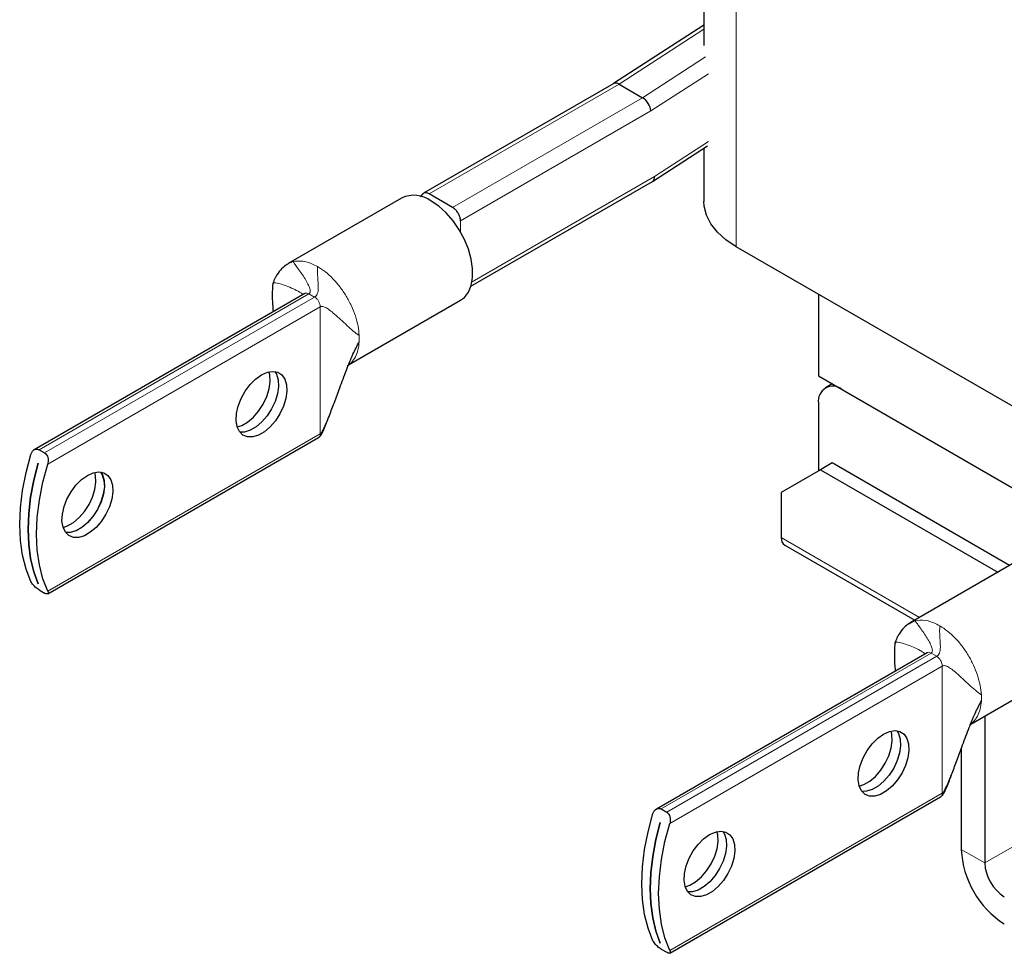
# Model space of a CAD drawing. Header units: millimetres. Extents: x 5 to 418, y 2 to 292.
# Tile 8 of 20: x 223 to 252, y 71 to 98. Entities that reach past the tile are written whole.
import ezdxf

# ---------------------------------------------------------------- set-up
doc = ezdxf.new("R2010")
doc.units = ezdxf.units.MM

msp = doc.modelspace()

# ---------------------------------------------------------------- linework, layer by layer
at = {"color": 7, "linetype": 'Continuous', "lineweight": 18}
for p, q in [((243.7678, 91.1579), (243.7678, 106.2326)), ((240.3798, 95.8573), (242.8305, 97.4428)), ((241.0587, 95.4654), (242.8782, 96.6426)), ((241.2986, 95.0818), (242.9645, 96.1597)), ((234.8865, 92.686), (240.3798, 95.8573)), ((235.5653, 92.2942), (241.0587, 95.4654)), ((235.7916, 91.9027), (241.2986, 95.0818)), ((241.4008, 93.1847), (242.9645, 94.1964)), ((236.1258, 90.1395), (241.4008, 93.1847)), ((235.7916, 91.5859), (235.7916, 91.9027)), ((230.8142, 90.6622), (230.9539, 90.7284)), ((230.9539, 90.7284), (231.0135, 90.7409)), ((223.6057, 85.2901), (231.4113, 89.7961)), ((231.5735, 89.7025), (223.7679, 85.1965)), ((231.4113, 89.7961), (231.3586, 89.8164)), ((231.5735, 89.7025), (231.4113, 89.7961)), ((223.857, 84.8734), (231.7356, 89.4217)), ((231.7356, 85.7461), (231.7356, 89.4217)), ((231.7356, 85.7461), (223.857, 81.1979)), ((245.0688, 82.7506), (249.0695, 80.4411)), ((248.803, 80.2775), (248.9427, 80.3436)), ((248.9427, 80.3436), (249.0023, 80.3562)), ((241.5945, 74.9054), (249.4001, 79.4114)), ((249.5623, 79.3178), (241.7567, 74.8118)), ((249.4001, 79.4114), (249.3473, 79.4317)), ((249.5623, 79.3178), (249.4001, 79.4114)), ((241.8458, 74.4887), (249.7244, 79.0369)), ((249.7244, 75.3614), (249.7244, 79.0369)), ((256.326, 76.448), (250.952, 73.3456)), ((249.7244, 75.3614), (241.8458, 70.8132)), ((250.952, 73.3456), (250.2731, 73.7375))]:
    msp.add_line(p, q, dxfattribs=at)
at = {"color": 7, "linetype": 'Continuous', "lineweight": 25}
for p, q in [((242.8305, 105.9854), (242.8305, 96.9777)), ((242.8305, 97.5622), (240.2217, 95.8743)), ((240.2237, 95.8755), (234.7264, 92.7019)), ((240.3798, 95.8573), (241.0587, 95.4654)), ((241.3484, 93.0467), (242.9373, 94.0747)), ((242.8305, 94.0056), (242.8305, 92.4642)), ((236.0946, 90.0136), (241.3443, 93.0442)), ((234.0911, 92.5637), (230.8102, 90.6696)), ((234.6956, 92.6754), (234.6235, 92.5961)), ((235.5653, 92.2942), (234.8865, 92.686)), ((252.0268, 86.3901), (243.7678, 91.1579)), ((230.7903, 90.6509), (230.8142, 90.6622)), ((231.2966, 89.8075), (223.4683, 85.2883)), ((246.1436, 89.7863), (246.1436, 87.4212)), ((232.5566, 87.7427), (235.795, 89.6122)), ((246.1436, 87.4212), (253.8501, 82.9724)), ((246.5413, 87.1916), (246.3425, 87.0769)), ((246.8225, 87.0293), (253.8501, 82.9724)), ((246.1436, 86.6373), (246.1436, 84.6777)), ((223.8598, 81.1219), (231.6881, 85.6411)), ((223.6057, 85.2901), (223.7679, 85.1965)), ((223.5798, 84.9013), (223.5809, 84.9006)), ((246.5396, 84.9063), (246.2002, 84.7104)), ((251.672, 81.9435), (246.5396, 84.9063)), ((246.2002, 84.7104), (245.0688, 84.0571)), ((246.2002, 84.7104), (251.3326, 81.7475)), ((245.0688, 84.0571), (245.0688, 82.7506)), ((245.1683, 82.5308), (248.9289, 80.3599)), ((252.0799, 82.179), (248.799, 80.2849)), ((223.5805, 81.4134), (223.5798, 81.413)), ((223.5809, 81.4123), (223.5798, 81.413)), ((223.6057, 81.24), (223.7679, 81.1464)), ((248.7791, 80.2662), (248.803, 80.2775)), ((249.2854, 79.4228), (241.4571, 74.9036)), ((250.5454, 77.358), (253.7838, 79.2275)), ((250.952, 77.5927), (250.952, 73.3456)), ((250.2731, 76.6508), (250.2731, 73.7375)), ((241.8486, 70.7372), (249.6769, 75.2564)), ((241.5945, 74.9054), (241.7567, 74.8118)), ((241.5686, 74.5165), (241.5697, 74.5159)), ((241.5693, 71.0287), (241.5686, 71.0283)), ((241.5697, 71.0276), (241.5686, 71.0283)), ((241.5945, 70.8553), (241.7567, 70.7617))]:
    msp.add_line(p, q, dxfattribs=at)
at = {"color": 7, "linetype": 'Continuous', "lineweight": 25, "flags": 128}
for points in [[(235.795, 89.6122), (235.9046, 89.6943), (236.0217, 89.8451), (236.102, 90.0381), (236.1428, 90.2669), (236.1428, 90.5237), (236.102, 90.7997), (236.0217, 91.0855), (235.9046, 91.3713), (235.7548, 91.6476), (235.5774, 91.9047), (235.3783, 92.1341), (235.1645, 92.3278), (234.9431, 92.4793)], [(243.7678, 91.1579), (243.4688, 91.3571), (243.2219, 91.5788), (243.0323, 91.8186), (242.9036, 92.0715), (242.8387, 92.3324), (242.8305, 92.4642)], [(230.0386, 87.4534), (230.2082, 87.5284), (230.3686, 87.5536), (230.5113, 87.5276), (230.6284, 87.4518), (230.7138, 87.3304), (230.7628, 87.1698), (230.7727, 86.9786), (230.7431, 86.7674), (230.6754, 86.5473), (230.5735, 86.3302), (230.4427, 86.128), (230.2901, 85.9514), (230.1239, 85.81), (229.9532, 85.7115), (229.7871, 85.661), (229.6345, 85.6614), (229.5037, 85.7127), (229.4017, 85.812), (229.3341, 85.954), (229.3044, 86.131), (229.3144, 86.3336), (229.3633, 86.5507), (229.4487, 86.7708), (229.5659, 86.9819), (229.7085, 87.1726), (229.869, 87.3326), (230.0386, 87.4534)], [(229.3358, 85.9485), (229.4667, 85.9923), (229.6375, 86.0909), (229.8036, 86.2323), (229.9562, 86.4088), (230.087, 86.6111), (230.1889, 86.8281), (230.2566, 87.0482), (230.2862, 87.2595), (230.2763, 87.4506), (230.2549, 87.5407)], [(230.4221, 87.5502), (230.47, 87.4711), (230.519, 87.3105), (230.5289, 87.1194), (230.4993, 86.9081), (230.4316, 86.688), (230.3297, 86.471), (230.1989, 86.2687), (230.0463, 86.0922), (229.8801, 85.9508), (229.7094, 85.8522), (229.5432, 85.8018), (229.4112, 85.799)], [(230.4228, 87.5501), (230.4711, 87.4705), (230.5201, 87.3098), (230.53, 87.1187), (230.5004, 86.9074), (230.4328, 86.6874), (230.3308, 86.4703), (230.2, 86.2681), (230.0474, 86.0915), (229.8813, 85.9501), (229.7105, 85.8516), (229.5444, 85.8011), (229.4116, 85.7984)], [(223.3705, 81.4787), (223.2299, 81.8406), (223.1285, 82.2391), (223.0672, 82.6702), (223.0467, 83.1296), (223.0672, 83.6126), (223.1285, 84.1145), (223.2299, 84.6301), (223.3705, 85.1543)], [(223.5798, 81.413), (223.4536, 81.7622), (223.3626, 82.1437), (223.3077, 82.554), (223.2894, 82.9895), (223.3077, 83.4461), (223.3626, 83.9198), (223.4536, 84.4063), (223.5798, 84.9013)], [(223.5809, 84.9006), (223.4547, 84.4057), (223.3638, 83.9192), (223.3089, 83.4455), (223.2905, 82.9888), (223.3089, 82.5534), (223.3638, 82.1431), (223.4547, 81.7616), (223.5809, 81.4123)], [(223.857, 81.1979), (223.7164, 81.5597), (223.615, 81.9582), (223.5537, 82.3893), (223.5332, 82.8487), (223.5537, 83.3318), (223.615, 83.8336), (223.7164, 84.3492), (223.857, 84.8734)], [(225.004, 84.547), (225.1736, 84.622), (225.334, 84.6472), (225.4767, 84.6212), (225.5938, 84.5454), (225.6792, 84.424), (225.7282, 84.2633), (225.7381, 84.0722), (225.7085, 83.8609), (225.6408, 83.6409), (225.5389, 83.4238), (225.4081, 83.2216), (225.2555, 83.045), (225.0893, 82.9036), (224.9186, 82.8051), (224.7525, 82.7546), (224.5999, 82.755), (224.4691, 82.8062), (224.3671, 82.9055), (224.2995, 83.0475), (224.2698, 83.2246), (224.2798, 83.4272), (224.3287, 83.6443), (224.4141, 83.8644), (224.5313, 84.0754), (224.6739, 84.2661), (224.8344, 84.4262), (225.004, 84.547)], [(224.3012, 83.0421), (224.4321, 83.0859), (224.6029, 83.1845), (224.769, 83.3258), (224.9216, 83.5024), (225.0524, 83.7047), (225.1543, 83.9217), (225.222, 84.1418), (225.2516, 84.3531), (225.2417, 84.5442), (225.2203, 84.6343)], [(225.3875, 84.6438), (225.4354, 84.5647), (225.4844, 84.4041), (225.4943, 84.213), (225.4647, 84.0017), (225.397, 83.7816), (225.2951, 83.5646), (225.1643, 83.3623), (225.0117, 83.1858), (224.8455, 83.0444), (224.6748, 82.9458), (224.5086, 82.8954), (224.3766, 82.8926)], [(225.3882, 84.6437), (225.4365, 84.5641), (225.4855, 84.4034), (225.4954, 84.2123), (225.4658, 84.001), (225.3982, 83.7809), (225.2962, 83.5639), (225.1654, 83.3617), (225.0128, 83.1851), (224.8467, 83.0437), (224.6759, 82.9451), (224.5098, 82.8947), (224.377, 82.892)], [(248.0274, 77.0687), (248.197, 77.1437), (248.3574, 77.1689), (248.5001, 77.1429), (248.6172, 77.0671), (248.7026, 76.9457), (248.7516, 76.785), (248.7615, 76.5939), (248.7319, 76.3826), (248.6642, 76.1626), (248.5623, 75.9455), (248.4315, 75.7433), (248.2789, 75.5667), (248.1127, 75.4253), (247.942, 75.3268), (247.7758, 75.2763), (247.6233, 75.2767), (247.4925, 75.3279), (247.3905, 75.4272), (247.3229, 75.5692), (247.2932, 75.7463), (247.3031, 75.9489), (247.3521, 76.166), (247.4375, 76.3861), (247.5547, 76.5971), (247.6973, 76.7878), (247.8578, 76.9479), (248.0274, 77.0687)], [(248.4109, 77.1655), (248.4588, 77.0864), (248.5078, 76.9258), (248.5177, 76.7347), (248.4881, 76.5234), (248.4204, 76.3033), (248.3185, 76.0863), (248.1877, 75.884), (248.0351, 75.7075), (247.8689, 75.5661), (247.6982, 75.4675), (247.532, 75.4171), (247.4, 75.4143)], [(248.4116, 77.1654), (248.4599, 77.0858), (248.5089, 76.9251), (248.5188, 76.734), (248.4892, 76.5227), (248.4216, 76.3026), (248.3196, 76.0856), (248.1888, 75.8834), (248.0362, 75.7068), (247.8701, 75.5654), (247.6993, 75.4668), (247.5332, 75.4164), (247.4004, 75.4137)], [(247.3246, 75.5638), (247.4555, 75.6076), (247.6263, 75.7062), (247.7924, 75.8476), (247.945, 76.0241), (248.0758, 76.2264), (248.1777, 76.4434), (248.2454, 76.6635), (248.275, 76.8748), (248.2651, 77.0659), (248.2437, 77.156)], [(241.3593, 71.094), (241.2187, 71.4559), (241.1173, 71.8544), (241.056, 72.2855), (241.0355, 72.7449), (241.056, 73.2279), (241.1173, 73.7298), (241.2187, 74.2454), (241.3593, 74.7695)], [(241.5686, 71.0283), (241.4424, 71.3775), (241.3514, 71.759), (241.2965, 72.1693), (241.2782, 72.6048), (241.2965, 73.0614), (241.3514, 73.5351), (241.4424, 74.0216), (241.5686, 74.5165)], [(241.5697, 74.5159), (241.4435, 74.021), (241.3526, 73.5344), (241.2977, 73.0607), (241.2793, 72.6041), (241.2977, 72.1687), (241.3526, 71.7584), (241.4435, 71.3769), (241.5697, 71.0276)], [(241.8458, 70.8132), (241.7052, 71.175), (241.6038, 71.5735), (241.5425, 72.0046), (241.522, 72.464), (241.5425, 72.9471), (241.6038, 73.4489), (241.7052, 73.9645), (241.8458, 74.4887)], [(242.9928, 74.1623), (243.1624, 74.2373), (243.3228, 74.2625), (243.4655, 74.2365), (243.5826, 74.1607), (243.668, 74.0392), (243.717, 73.8786), (243.7269, 73.6875), (243.6973, 73.4762), (243.6296, 73.2561), (243.5277, 73.0391), (243.3969, 72.8369), (243.2443, 72.6603), (243.0781, 72.5189), (242.9074, 72.4203), (242.7412, 72.3699), (242.5887, 72.3703), (242.4579, 72.4215), (242.3559, 72.5208), (242.2883, 72.6628), (242.2586, 72.8399), (242.2685, 73.0425), (242.3175, 73.2596), (242.4029, 73.4797), (242.5201, 73.6907), (242.6627, 73.8814), (242.8232, 74.0415), (242.9928, 74.1623)], [(242.29, 72.6574), (242.4209, 72.7012), (242.5917, 72.7998), (242.7578, 72.9411), (242.9104, 73.1177), (243.0412, 73.32), (243.1431, 73.537), (243.2108, 73.7571), (243.2404, 73.9684), (243.2305, 74.1595), (243.2091, 74.2496)], [(243.3763, 74.2591), (243.4242, 74.18), (243.4732, 74.0194), (243.4831, 73.8283), (243.4535, 73.617), (243.3858, 73.3969), (243.2839, 73.1799), (243.1531, 72.9776), (243.0005, 72.801), (242.8343, 72.6597), (242.6636, 72.5611), (242.4974, 72.5106), (242.3654, 72.5079)], [(243.377, 74.259), (243.4253, 74.1793), (243.4743, 74.0187), (243.4842, 73.8276), (243.4546, 73.6163), (243.387, 73.3962), (243.285, 73.1792), (243.1542, 72.977), (243.0016, 72.8004), (242.8355, 72.659), (242.6647, 72.5604), (242.4986, 72.51), (242.3658, 72.5073)]]:
    msp.add_lwpolyline(points, dxfattribs=at)
at = {"color": 7, "linetype": 'Continuous', "lineweight": 25}
for centre, radius, start, end in [((240.2863, 95.7336), 0.1551, 52.90026, 113.78231), ((240.7819, 95.0255), 0.5197, 6.22349, 57.82408), ((241.2581, 93.1605), 0.1448, 306.54198, 9.62997), ((234.4475, 91.8187), 0.8258, 53.124, 115.56554), ((246.5575, 86.7045), 0.4192, 50.79671, 189.21404), ((245.304, 82.7246), 0.2366, 173.70115, 234.98667), ((252.9751, 73.8604), 2.7048, 182.60548, 237.39452), ((252.1801, 73.4015), 1.2294, 182.60548, 237.39452)]:
    msp.add_arc(centre, radius, start, end, dxfattribs=at)
at = {"color": 7, "linetype": 'Continuous', "lineweight": 18}
for centre in [(231.2611, 88.4996), (249.2499, 78.1149)]:
    msp.add_arc(centre, 1.6059, 356.88145, 3.11855, dxfattribs=at)
at = {"color": 7, "linetype": 'Continuous', "lineweight": 25}
for points, knots in [([(234.8865, 92.686), (234.8739, 92.6926), (234.8488, 92.7057), (234.8122, 92.7157), (234.7777, 92.7181), (234.746, 92.7125), (234.7188, 92.6982), (234.7019, 92.6853), (234.6959, 92.6756), (234.6957, 92.6753)], [0, 0, 0, 0, 0.1658567, 0.3317136, 0.4974964, 0.663154, 0.8286671, 0.9940321, 1, 1, 1, 1]), ([(235.7916, 91.9027), (235.791, 91.9175), (235.7898, 91.9471), (235.7801, 91.9947), (235.765, 92.0432), (235.7443, 92.0915), (235.7188, 92.1381), (235.689, 92.1818), (235.6558, 92.2214), (235.6146, 92.2618), (235.5837, 92.2821), (235.5653, 92.2942)], [0, 0, 0, 0, 0.1056304, 0.2112488, 0.3168668, 0.4224843, 0.5281012, 0.6337174, 0.7393329, 0.844948, 1, 1, 1, 1]), ([(230.7932, 90.6595), (230.734, 90.6177), (230.6185, 90.5362), (230.5077, 90.3867), (230.438, 90.2631), (230.4064, 90.1941), (230.3879, 90.1483), (230.3792, 90.1258), (230.3742, 90.1121), (230.3701, 90.1005), (230.3689, 90.0964), (230.3681, 90.0935)], [0, 0, 0, 0, 0.3270332, 0.6382629, 0.7640011, 0.8608081, 0.899008, 0.9322971, 0.9482348, 0.9644378, 1, 1, 1, 1]), ([(230.368, 90.0934), (230.3664, 90.0843), (230.3623, 90.0625), (230.3546, 89.9703), (230.3484, 89.7801), (230.3514, 89.5318), (230.3695, 89.3537), (230.3764, 89.2856)], [0, 0, 0, 0, 0.0438416, 0.1063324, 0.3775645, 0.761733, 1, 1, 1, 1]), ([(231.7356, 85.7461), (231.7424, 85.7512), (231.7576, 85.7628), (231.7792, 85.7917), (231.8182, 85.8531), (231.8977, 86.0162), (232.01, 86.2953), (232.1513, 86.6728), (232.3106, 87.1092), (232.4862, 87.5744), (232.6631, 88.0247), (232.8024, 88.2926), (232.8646, 88.4123)], [0, 0, 0, 0, 0.010093, 0.0229149, 0.0387297, 0.0876836, 0.2107253, 0.3490478, 0.5024745, 0.6888762, 0.8610222, 1, 1, 1, 1]), ([(231.6883, 85.6412), (231.698, 85.6483), (231.7454, 85.6827), (231.8426, 85.8635), (231.9255, 86.07), (231.988, 86.2406), (232.0027, 86.2807)], [0, 0, 0, 0, 0.050251, 0.2450966, 0.8223082, 1, 1, 1, 1]), ([(223.3705, 85.1543), (223.381, 85.1806), (223.4021, 85.2334), (223.4578, 85.2875), (223.5214, 85.3122), (223.5729, 85.3069), (223.5988, 85.2936), (223.6057, 85.2901)], [0, 0, 0, 0, 0.2404153, 0.4810817, 0.7126411, 0.9230503, 1, 1, 1, 1]), ([(223.7679, 85.1965), (223.7841, 85.1844), (223.8165, 85.1604), (223.8507, 85.0997), (223.8706, 85.0272), (223.8743, 84.9477), (223.8626, 84.8977), (223.857, 84.8734)], [0, 0, 0, 0, 0.1905141, 0.380727, 0.5790142, 0.7955756, 1, 1, 1, 1]), ([(223.6057, 81.24), (223.588, 81.2512), (223.5526, 81.2735), (223.4956, 81.321), (223.4423, 81.3743), (223.397, 81.4297), (223.3792, 81.4627), (223.3705, 81.4787)], [0, 0, 0, 0, 0.19051414, 0.38072695, 0.57901417, 0.79557555, 1, 1, 1, 1]), ([(223.857, 81.1979), (223.8634, 81.1813), (223.8761, 81.148), (223.8671, 81.1208), (223.8374, 81.1157), (223.7995, 81.1289), (223.7746, 81.1427), (223.7679, 81.1464)], [0, 0, 0, 0, 0.2404153, 0.4810817, 0.7126411, 0.9230503, 1, 1, 1, 1]), ([(248.782, 80.2748), (248.7228, 80.233), (248.6073, 80.1515), (248.4965, 80.002), (248.4268, 79.8784), (248.3952, 79.8094), (248.3767, 79.7636), (248.368, 79.7411), (248.363, 79.7274), (248.3589, 79.7158), (248.3577, 79.7117), (248.3569, 79.7088)], [0, 0, 0, 0, 0.32703315, 0.63826287, 0.76400115, 0.86080806, 0.89900805, 0.93229714, 0.94823484, 0.9644378, 1, 1, 1, 1]), ([(248.3568, 79.7086), (248.3552, 79.6996), (248.3511, 79.6778), (248.3434, 79.5856), (248.3372, 79.3954), (248.3402, 79.1471), (248.3583, 78.969), (248.3652, 78.9009)], [0, 0, 0, 0, 0.0438416, 0.1063324, 0.3775645, 0.761733, 1, 1, 1, 1]), ([(249.7244, 75.3614), (249.7311, 75.3665), (249.7464, 75.3781), (249.768, 75.407), (249.8069, 75.4684), (249.8865, 75.6315), (249.9988, 75.9106), (250.1401, 76.288), (250.2994, 76.7245), (250.475, 77.1897), (250.6519, 77.64), (250.7912, 77.9079), (250.8534, 78.0276)], [0, 0, 0, 0, 0.010093, 0.0229149, 0.0387297, 0.0876836, 0.2107253, 0.3490478, 0.5024745, 0.6888762, 0.8610222, 1, 1, 1, 1]), ([(249.6771, 75.2565), (249.6868, 75.2636), (249.7342, 75.2979), (249.8314, 75.4788), (249.9143, 75.6853), (249.9767, 75.8559), (249.9914, 75.896)], [0, 0, 0, 0, 0.050251, 0.2450966, 0.8223082, 1, 1, 1, 1]), ([(241.3593, 74.7695), (241.3698, 74.7959), (241.3909, 74.8487), (241.4465, 74.9028), (241.5102, 74.9275), (241.5616, 74.9222), (241.5876, 74.9089), (241.5945, 74.9054)], [0, 0, 0, 0, 0.2404153, 0.4810817, 0.7126411, 0.9230503, 1, 1, 1, 1]), ([(241.7567, 74.8118), (241.7729, 74.7997), (241.8053, 74.7757), (241.8395, 74.715), (241.8594, 74.6425), (241.8631, 74.563), (241.8514, 74.513), (241.8458, 74.4887)], [0, 0, 0, 0, 0.1905141, 0.380727, 0.5790142, 0.7955756, 1, 1, 1, 1]), ([(241.5945, 70.8553), (241.5768, 70.8665), (241.5414, 70.8888), (241.4844, 70.9363), (241.4311, 70.9896), (241.3858, 71.045), (241.368, 71.078), (241.3593, 71.094)], [0, 0, 0, 0, 0.19051414, 0.38072695, 0.57901417, 0.79557555, 1, 1, 1, 1]), ([(241.8458, 70.8132), (241.8522, 70.7966), (241.8649, 70.7633), (241.8559, 70.7361), (241.8262, 70.731), (241.7883, 70.7442), (241.7634, 70.758), (241.7567, 70.7617)], [0, 0, 0, 0, 0.2404153, 0.4810817, 0.7126411, 0.9230503, 1, 1, 1, 1])]:
    msp.add_open_spline(points, degree=3, knots=knots, dxfattribs=at)
at = {"color": 7, "linetype": 'Continuous', "lineweight": 18}
for points, knots in [([(231.4113, 89.7961), (231.4161, 89.7994), (231.4267, 89.8067), (231.4359, 89.8191), (231.4473, 89.8427), (231.451, 89.8968), (231.4244, 89.9912), (231.3616, 90.1215), (231.2724, 90.2697), (231.1721, 90.4188), (231.077, 90.5526), (230.9955, 90.6638), (230.9667, 90.7084), (230.9539, 90.7284)], [0, 0, 0, 0, 0.0067515, 0.0151977, 0.0256087, 0.0581535, 0.1422362, 0.2701772, 0.4208534, 0.5816979, 0.7400954, 0.8835502, 1, 1, 1, 1]), ([(231.6621, 90.5852), (231.6605, 90.5248), (231.6569, 90.3896), (231.6669, 90.2439), (231.6764, 90.101), (231.6817, 89.9804), (231.6765, 89.8798), (231.6595, 89.8035), (231.6311, 89.7514), (231.6002, 89.7199), (231.5815, 89.7077), (231.5735, 89.7025)], [0, 0, 0, 0, 0.1302293, 0.2910809, 0.4673084, 0.642322, 0.7818736, 0.8959125, 0.9666743, 0.9857277, 1, 1, 1, 1]), ([(231.2374, 89.7733), (231.2275, 89.7829), (231.1996, 89.8098), (231.1059, 89.8679), (230.95, 89.9475), (230.7351, 90.0354), (230.535, 90.0976), (230.3888, 90.1281), (230.381, 90.0952), (230.3786, 90.0852)], [0, 0, 0, 0, 0.0372631, 0.1044485, 0.2721016, 0.4676394, 0.695516, 0.9076934, 1, 1, 1, 1]), ([(231.3586, 89.8164), (231.3428, 89.8182), (231.3196, 89.8207), (231.3032, 89.8089), (231.298, 89.8051)], [0, 0, 0, 0, 0.6825945, 1, 1, 1, 1]), ([(232.8646, 88.587), (232.8054, 88.6317), (232.6729, 88.7317), (232.5035, 88.8881), (232.3259, 89.0533), (232.1623, 89.2031), (232.0173, 89.3227), (231.9014, 89.4005), (231.8181, 89.433), (231.7656, 89.4344), (231.7446, 89.4255), (231.7356, 89.4217)], [0, 0, 0, 0, 0.1318183, 0.2946267, 0.4720203, 0.6471674, 0.7860377, 0.898784, 0.9680225, 0.9864052, 1, 1, 1, 1]), ([(232.8646, 88.4123), (232.8558, 88.3304), (232.8381, 88.1666), (232.7577, 87.9661), (232.6531, 87.8131), (232.5601, 87.7534), (232.5192, 87.7271)], [0, 0, 0, 0, 0.2642317, 0.5284634, 0.7926951, 1, 1, 1, 1]), ([(231.6881, 85.6411), (231.6881, 85.6411), (231.7057, 85.6445), (231.7273, 85.679), (231.7329, 85.7238), (231.7356, 85.7461)], [0, 0, 0, 0, 0.0001021, 0.5000511, 1, 1, 1, 1]), ([(249.4001, 79.4114), (249.4048, 79.4147), (249.4155, 79.422), (249.4247, 79.4344), (249.4361, 79.458), (249.4398, 79.5121), (249.4132, 79.6065), (249.3504, 79.7368), (249.2612, 79.885), (249.1609, 80.0341), (249.0658, 80.1679), (248.9843, 80.2791), (248.9555, 80.3237), (248.9427, 80.3436)], [0, 0, 0, 0, 0.0067515, 0.0151977, 0.0256087, 0.0581535, 0.1422362, 0.2701772, 0.4208534, 0.5816979, 0.7400954, 0.8835502, 1, 1, 1, 1]), ([(249.6509, 80.2005), (249.6493, 80.1401), (249.6457, 80.0049), (249.6557, 79.8592), (249.6652, 79.7163), (249.6705, 79.5957), (249.6653, 79.495), (249.6483, 79.4187), (249.6199, 79.3667), (249.589, 79.3352), (249.5703, 79.323), (249.5623, 79.3178)], [0, 0, 0, 0, 0.1302293, 0.2910809, 0.4673084, 0.642322, 0.7818736, 0.8959125, 0.9666743, 0.9857277, 1, 1, 1, 1]), ([(249.2262, 79.3886), (249.2163, 79.3982), (249.1884, 79.4251), (249.0946, 79.4832), (248.9388, 79.5628), (248.7239, 79.6507), (248.5238, 79.7129), (248.3775, 79.7434), (248.3698, 79.7105), (248.3674, 79.7005)], [0, 0, 0, 0, 0.0372631, 0.1044485, 0.2721016, 0.4676394, 0.695516, 0.9076934, 1, 1, 1, 1]), ([(249.3473, 79.4317), (249.3315, 79.4335), (249.3084, 79.436), (249.292, 79.4242), (249.2868, 79.4204)], [0, 0, 0, 0, 0.6825945, 1, 1, 1, 1]), ([(250.8534, 78.2023), (250.7942, 78.247), (250.6617, 78.347), (250.4923, 78.5034), (250.3147, 78.6686), (250.1511, 78.8184), (250.0061, 78.938), (249.8901, 79.0158), (249.8069, 79.0483), (249.7544, 79.0497), (249.7334, 79.0408), (249.7244, 79.0369)], [0, 0, 0, 0, 0.1318183, 0.2946267, 0.4720203, 0.6471674, 0.7860377, 0.898784, 0.9680225, 0.9864052, 1, 1, 1, 1]), ([(250.8534, 78.0276), (250.8446, 77.9457), (250.8269, 77.7818), (250.7465, 77.5814), (250.6419, 77.4284), (250.5489, 77.3686), (250.508, 77.3424)], [0, 0, 0, 0, 0.2642317, 0.5284634, 0.7926951, 1, 1, 1, 1]), ([(249.6769, 75.2564), (249.6769, 75.2564), (249.6945, 75.2598), (249.7161, 75.2943), (249.7217, 75.3391), (249.7244, 75.3614)], [0, 0, 0, 0, 0.0001021, 0.5000511, 1, 1, 1, 1])]:
    msp.add_open_spline(points, degree=3, knots=knots, dxfattribs=at)
for points in [[(231.0135, 90.7409), (231.1149, 90.7456), (231.3175, 90.7552), (231.5472, 90.6419), (231.6621, 90.5852)], [(231.6621, 90.5852), (231.7378, 90.5368), (231.8892, 90.4398), (232.1083, 90.237), (232.3116, 90.0008), (232.4918, 89.7351), (232.6428, 89.4504), (232.7583, 89.1569), (232.838, 88.8632), (232.8557, 88.6791), (232.8646, 88.587)], [(231.7356, 89.4217), (231.7332, 89.4476), (231.7283, 89.4995), (231.6908, 89.583), (231.6372, 89.6573), (231.5947, 89.6875), (231.5735, 89.7025)], [(249.0023, 80.3562), (249.1037, 80.3609), (249.3063, 80.3704), (249.536, 80.2572), (249.6509, 80.2005)], [(249.6509, 80.2005), (249.7266, 80.1521), (249.878, 80.0551), (250.0971, 79.8523), (250.3004, 79.6161), (250.4806, 79.3504), (250.6316, 79.0657), (250.7471, 78.7722), (250.8268, 78.4785), (250.8445, 78.2944), (250.8534, 78.2023)], [(249.7244, 79.0369), (249.722, 79.0629), (249.7171, 79.1148), (249.6796, 79.1983), (249.626, 79.2726), (249.5835, 79.3027), (249.5623, 79.3178)]]:
    msp.add_open_spline(points, degree=3, dxfattribs=at)

doc.saveas('drawing.dxf')
